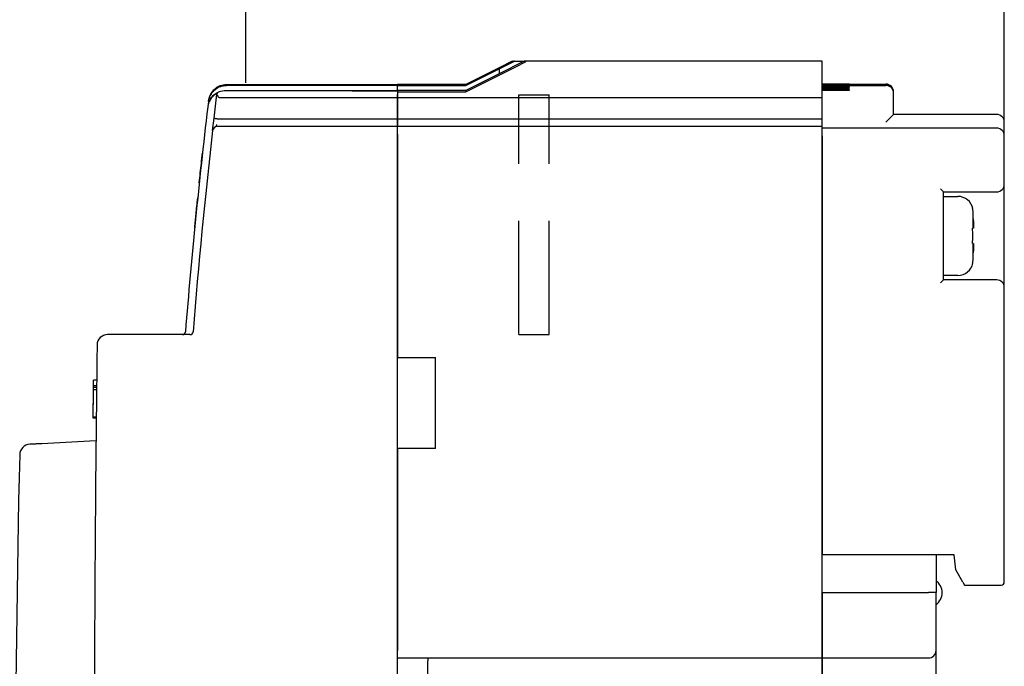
# Model space of a CAD drawing. Extents: x 2148 to 5199, y -907 to 1537.
# Tile 27 of 29: x 4783 to 4848, y 1376 to 1419. Entities that reach past the tile are written whole.
import ezdxf

# ---------------------------------------------------------------- set-up
doc = ezdxf.new("R2010")
doc.units = 0
doc.header["$LTSCALE"] = 3
doc.header["$MEASUREMENT"] = 0
doc.linetypes.add('HIDDEN', pattern=[0.375, 0.25, -0.125])
doc.layers.get('0').update_dxf_attribs({"linetype": 'CONTINUOUS'})
doc.layers.add('di', color=3, linetype='CONTINUOUS')

msp = doc.modelspace()

# ---------------------------------------------------------------- linework, layer by layer
for p, q in [((4815.635, 1415.834), (4812.895, 1414.465)), ((4812.895, 1414.485), (4815.593, 1415.834)), ((4812.897, 1414.034), (4816.495, 1415.834)), ((4816.742, 1416.034), (4815.095, 1415.211)), ((4815.095, 1415.531), (4816.101, 1416.034)), ((4815.95, 1416.034), (4815.095, 1415.607)), ((4816.101, 1416.034), (4816.691, 1416.034)), ((4836.395, 1416.034), (4816.884, 1416.034)), ((4836.395, 1415.834), (4836.395, 1416.034)), ((4836.395, 1413.634), (4836.395, 1415.834)), ((4815.095, 1415.606), (4812.895, 1414.506)), ((4812.895, 1414.433), (4815.095, 1415.533)), ((4815.095, 1415.607), (4815.095, 1415.606)), ((4815.095, 1415.533), (4815.095, 1415.531)), ((4815.095, 1415.531), (4815.095, 1415.211)), ((4815.095, 1415.211), (4815.095, 1415.208)), ((4797.12, 1414.462), (4808.395, 1414.462)), ((4797.125, 1414.509), (4808.395, 1414.509)), ((4812.895, 1414.506), (4808.395, 1414.506)), ((4808.395, 1414.506), (4808.395, 1414.485)), ((4812.895, 1414.485), (4808.395, 1414.485)), ((4808.395, 1414.485), (4808.395, 1414.465)), ((4812.895, 1414.465), (4808.395, 1414.465)), ((4808.395, 1414.465), (4808.395, 1414.433)), ((4808.395, 1414.462), (4808.395, 1414.428)), ((4808.395, 1414.433), (4812.895, 1414.433)), ((4808.395, 1414.228), (4808.395, 1414.428)), ((4836.395, 1414.534), (4837.495, 1414.534)), ((4837.495, 1414.532), (4836.395, 1414.532)), ((4836.395, 1414.528), (4837.495, 1414.528)), ((4837.695, 1414.523), (4836.395, 1414.523)), ((4836.395, 1414.515), (4837.695, 1414.515)), ((4836.395, 1414.445), (4840.595, 1414.445)), ((4837.495, 1414.406), (4836.395, 1414.406)), ((4838.195, 1414.534), (4840.595, 1414.534)), ((4838.195, 1414.534), (4838.195, 1414.534)), ((4838.195, 1414.53), (4838.195, 1414.531)), ((4838.195, 1414.518), (4838.195, 1414.52)), ((4838.195, 1414.393), (4838.195, 1414.396)), ((4796.301, 1412.299), (4796.488, 1413.873)), ((4796.544, 1414.338), (4796.544, 1414.338)), ((4797.079, 1414.118), (4808.395, 1414.118)), ((4797.079, 1414.118), (4797.079, 1414.118)), ((4805.395, 1414.098), (4808.395, 1414.098)), ((4805.395, 1414.077), (4805.395, 1414.098)), ((4808.395, 1414.077), (4805.395, 1414.077)), ((4808.395, 1414.118), (4808.395, 1414.228)), ((4808.395, 1414.118), (4808.395, 1414.098)), ((4808.395, 1414.118), (4808.395, 1414.118)), ((4812.896, 1414.108), (4808.395, 1414.108)), ((4808.395, 1414.108), (4808.395, 1414.034)), ((4808.395, 1414.034), (4812.897, 1414.034)), ((4808.395, 1414.034), (4808.395, 1413.634)), ((4808.395, 1413.634), (4808.395, 1413.84)), ((4836.395, 1414.382), (4837.495, 1414.382)), ((4837.495, 1414.358), (4836.395, 1414.358)), ((4836.395, 1414.33), (4837.495, 1414.33)), ((4837.495, 1414.302), (4836.395, 1414.302)), ((4836.395, 1414.27), (4837.495, 1414.27)), ((4837.495, 1414.239), (4836.395, 1414.239)), ((4836.395, 1414.203), (4837.495, 1414.203)), ((4837.695, 1414.168), (4836.395, 1414.168)), ((4836.395, 1414.128), (4837.695, 1414.128)), ((4838.195, 1414.342), (4838.195, 1414.346)), ((4838.195, 1414.284), (4838.195, 1414.288)), ((4838.195, 1414.219), (4838.195, 1414.223)), ((4838.195, 1414.141), (4838.195, 1414.155)), ((4841.095, 1413.995), (4841.095, 1414.034)), ((4841.095, 1413.945), (4841.095, 1413.995)), ((4841.095, 1413.548), (4841.095, 1413.945)), ((4795.924, 1413.37), (4795.887, 1413.059)), ((4795.933, 1413.444), (4795.925, 1413.383)), ((4808.395, 1413.634), (4796.67, 1413.634)), ((4808.395, 1412.234), (4808.395, 1413.634)), ((4836.395, 1413.634), (4808.395, 1413.634)), ((4808.395, 1413.634), (4808.395, 1412.234)), ((4836.395, 1412.234), (4836.395, 1413.634)), ((4841.095, 1412.534), (4841.095, 1413.548)), ((4840.595, 1412.034), (4841.095, 1412.534)), ((4847.895, 1412.534), (4841.095, 1412.534)), ((4796.205, 1411.468), (4796.301, 1412.299)), ((4796.495, 1412.235), (4796.504, 1412.234)), ((4808.395, 1412.234), (4796.504, 1412.234)), ((4808.395, 1411.734), (4808.395, 1412.234)), ((4836.395, 1412.234), (4808.395, 1412.234)), ((4808.395, 1412.234), (4808.395, 1411.734)), ((4836.395, 1411.734), (4836.395, 1412.234)), ((4848.395, 1411.834), (4848.395, 1412.034)), ((4848.395, 1411.134), (4848.395, 1411.834)), ((4808.395, 1411.734), (4796.906, 1411.734)), ((4808.395, 1411.434), (4808.395, 1411.734)), ((4836.395, 1411.734), (4808.395, 1411.734)), ((4808.395, 1320.634), (4808.395, 1411.434)), ((4808.395, 1411.234), (4808.395, 1396.534)), ((4836.395, 1411.234), (4836.395, 1411.734)), ((4847.895, 1411.634), (4836.395, 1411.634)), ((4836.395, 1377.234), (4836.395, 1411.234)), ((4836.395, 1411.134), (4836.395, 1383.534)), ((4848.395, 1407.934), (4848.395, 1411.134)), ((4848.395, 1401.134), (4848.395, 1407.934)), ((4844.395, 1407.434), (4844.195, 1407.634)), ((4844.395, 1401.634), (4844.395, 1407.434)), ((4844.395, 1407.434), (4847.895, 1407.434)), ((4844.395, 1407.134), (4845.337, 1407.134)), ((4846.3, 1406.334), (4846.317, 1406.334)), ((4846.336, 1405.034), (4846.336, 1406.104)), ((4846.336, 1402.964), (4846.336, 1404.034)), ((4844.195, 1401.434), (4844.395, 1401.634)), ((4845.337, 1401.934), (4844.395, 1401.934)), ((4847.895, 1401.634), (4844.395, 1401.634)), ((4848.395, 1381.734), (4848.395, 1401.134)), ((4794.712, 1398.034), (4789.284, 1398.034)), ((4808.395, 1396.534), (4810.895, 1396.534)), ((4810.895, 1390.534), (4810.895, 1396.534)), ((4788.356, 1394.938), (4788.357, 1395.034)), ((4788.557, 1395.034), (4788.357, 1395.034)), ((4788.331, 1392.598), (4788.35, 1394.386)), ((4788.55, 1394.393), (4788.35, 1394.393)), ((4788.552, 1394.554), (4788.352, 1394.554)), ((4788.553, 1394.669), (4788.353, 1394.669)), ((4788.33, 1392.534), (4788.331, 1392.598)), ((4788.53, 1392.534), (4788.33, 1392.534)), ((4788.531, 1392.598), (4788.331, 1392.598)), ((4788.515, 1391.034), (4784.95, 1390.847)), ((4810.895, 1390.534), (4808.395, 1390.534)), ((4808.395, 1390.534), (4808.395, 1377.234)), ((4845.095, 1383.534), (4836.395, 1383.534)), ((4843.895, 1383.534), (4843.895, 1381.034)), ((4845.195, 1382.534), (4845.095, 1383.534)), ((4845.657, 1381.734), (4845.195, 1382.534)), ((4845.657, 1381.734), (4845.773, 1381.534)), ((4845.773, 1381.534), (4847.895, 1381.534)), ((4847.895, 1381.534), (4848.195, 1381.534)), ((4836.395, 1381.034), (4843.395, 1381.034)), ((4836.395, 1381.034), (4836.395, 1377.234)), ((4843.895, 1381.034), (4843.395, 1381.034)), ((4843.895, 1377.234), (4843.895, 1381.034)), ((4836.395, 1377.234), (4836.395, 1376.734)), ((4836.395, 1376.734), (4836.395, 1377.234)), ((4843.895, 1376.534), (4843.895, 1377.234)), ((4808.395, 1376.734), (4836.395, 1376.734)), ((4810.395, 1376.734), (4810.395, 1376.534)), ((4810.395, 1369.434), (4810.395, 1376.534)), ((4836.395, 1376.734), (4843.395, 1376.734)), ((4836.395, 1376.734), (4836.395, 1376.534)), ((4836.395, 1376.534), (4836.395, 1376.734)), ((4836.395, 1364.234), (4836.395, 1376.534)), ((4836.395, 1376.534), (4836.395, 1365.663)), ((4843.895, 1348.234), (4843.895, 1376.534))]:
    msp.add_line(p, q)
at = {"linetype": 'HIDDEN', "ltscale": 10}
for p, q in [((4816.395, 1398.034), (4816.395, 1413.834)), ((4816.395, 1413.834), (4818.395, 1413.834)), ((4818.395, 1398.034), (4818.395, 1413.834)), ((4816.395, 1398.034), (4818.395, 1398.034))]:
    msp.add_line(p, q, dxfattribs=at)
at = {"flags": 128}
for points in [[(4815.095, 1415.208), (4814.925, 1415.123), (4812.896, 1414.108)], [(4788.35, 1394.393), (4788.35, 1394.413), (4788.35, 1394.433), (4788.35, 1394.453), (4788.351, 1394.473), (4788.351, 1394.493), (4788.351, 1394.513), (4788.351, 1394.533), (4788.352, 1394.554)]]:
    msp.add_lwpolyline(points, dxfattribs=at)
for centre, radius, start, end in [((4840.595, 1414.034), 0.5, 360, 90), ((4840.595, 1413.945), 0.5, 0.00203, 90.00203), ((5193.113, 1366.034), 400, 173.25264, 175.38501), ((4847.895, 1412.034), 0.5, 0, 90), ((4797.395, 1411.534), 1, 160.54212, 169.27927), ((5193.113, 1366.034), 399.5, 173.46977, 175.37922), ((4796.503, 1411.434), 0.3, 90, 173.46977), ((4847.895, 1411.134), 0.5, 0, 90), ((4847.895, 1407.934), 0.5, 270, 0), ((4845.337, 1406.134), 1, 11.5457, 90), ((4845.337, 1402.934), 1, 270, 348.4624), ((4847.895, 1401.134), 0.5, 0, 90), ((4794.211, 1398.234), 0.2, 270, 355.38501), ((4794.712, 1398.234), 0.2, 270, 355.37922), ((4789.284, 1397.334), 0.7, 90, 179.31004), ((7388.395, 1366.034), 2600, 179.310045, 180.689955), ((4784.185, 1390.106), 0.7, 93, 178.61995), ((5783.395, 1366.034), 1000.2, 178.619947, 181.380053), ((4843.295, 1381.034), 1, 306.8699, 53.1301), ((4848.195, 1381.734), 0.2, 270, 0), ((4843.395, 1377.234), 0.5, 270, 0)]:
    msp.add_arc(centre, radius, start, end)
for points, knots in [([(4815.99, 1416.034), (4815.989, 1416.034), (4815.987, 1416.033), (4815.966, 1416.022), (4815.915, 1415.996), (4815.79, 1415.933), (4815.673, 1415.874), (4815.593, 1415.834)], [0, 0, 0, 0, 0.061739, 0.137419, 0.257142, 0.490086, 1, 1, 1, 1]), ([(4815.635, 1415.834), (4815.729, 1415.881), (4815.844, 1415.939), (4815.964, 1415.998), (4816.007, 1416.019), (4816.031, 1416.031), (4816.038, 1416.034), (4816.039, 1416.034), (4816.039, 1416.034)], [0, 0, 0, 0, 0.587836, 0.718658, 0.85022, 0.923032, 0.985094, 1, 1, 1, 1]), ([(4816.101, 1416.034), (4816.083, 1416.034), (4816.062, 1416.034), (4816.043, 1416.034), (4816.039, 1416.034)], [0, 0, 0, 0, 0.8028, 1, 1, 1, 1]), ([(4816.884, 1416.034), (4816.884, 1416.034), (4816.883, 1416.033), (4816.867, 1416.024), (4816.828, 1416.003), (4816.732, 1415.953), (4816.613, 1415.893), (4816.523, 1415.848), (4816.495, 1415.834)], [0, 0, 0, 0, 0.060996, 0.12171, 0.225781, 0.417892, 0.820933, 1, 1, 1, 1]), ([(4816.884, 1416.034), (4816.848, 1416.034), (4816.8, 1416.034), (4816.754, 1416.034), (4816.742, 1416.034)], [0, 0, 0, 0, 0.738827, 1, 1, 1, 1]), ([(4797.115, 1414.428), (4796.98, 1414.415), (4796.711, 1414.388), (4796.351, 1414.181), (4796.079, 1413.877), (4795.956, 1413.584), (4795.93, 1413.41), (4795.924, 1413.37)], [0, 0, 0, 0, 0.232229, 0.464455, 0.696691, 0.928944, 1, 1, 1, 1]), ([(4796.476, 1414.298), (4796.521, 1414.333), (4796.673, 1414.449), (4796.91, 1414.501), (4797.084, 1414.507), (4797.125, 1414.509)], [0, 0, 0, 0, 0.242815, 0.822998, 1, 1, 1, 1]), ([(4796.541, 1414.314), (4796.601, 1414.343), (4796.781, 1414.433), (4796.984, 1414.451), (4797.12, 1414.462)], [0, 0, 0, 0, 0.329984, 1, 1, 1, 1]), ([(4812.895, 1414.506), (4812.895, 1414.503), (4812.895, 1414.497), (4812.895, 1414.489), (4812.895, 1414.485)], [0, 0, 0, 0, 0.482143, 1, 1, 1, 1]), ([(4812.895, 1414.465), (4812.895, 1414.459), (4812.895, 1414.45), (4812.895, 1414.438), (4812.895, 1414.433)], [0, 0, 0, 0, 0.517857, 1, 1, 1, 1]), ([(4837.495, 1414.534), (4837.549, 1414.534), (4837.682, 1414.534), (4837.88, 1414.534), (4838.056, 1414.534), (4838.173, 1414.534), (4838.188, 1414.534), (4838.195, 1414.534)], [0, 0, 0, 0, 0.148064, 0.362747, 0.57743, 0.792113, 1, 1, 1, 1]), ([(4838.195, 1414.531), (4838.187, 1414.531), (4838.172, 1414.531), (4838.051, 1414.532), (4837.874, 1414.532), (4837.677, 1414.532), (4837.547, 1414.532), (4837.495, 1414.532)], [0, 0, 0, 0, 0.214694, 0.429389, 0.644083, 0.858777, 1, 1, 1, 1]), ([(4837.495, 1414.528), (4837.549, 1414.528), (4837.682, 1414.528), (4837.88, 1414.529), (4838.056, 1414.529), (4838.173, 1414.53), (4838.188, 1414.53), (4838.195, 1414.53)], [0, 0, 0, 0, 0.148064, 0.362745, 0.577427, 0.79211, 1, 1, 1, 1]), ([(4838.195, 1414.396), (4838.187, 1414.397), (4838.172, 1414.399), (4838.051, 1414.402), (4837.874, 1414.404), (4837.677, 1414.406), (4837.547, 1414.406), (4837.495, 1414.406)], [0, 0, 0, 0, 0.214723, 0.429446, 0.644157, 0.858847, 1, 1, 1, 1]), ([(4837.495, 1414.382), (4837.549, 1414.382), (4837.682, 1414.382), (4837.88, 1414.383), (4838.056, 1414.386), (4838.173, 1414.389), (4838.188, 1414.391), (4838.195, 1414.393)], [0, 0, 0, 0, 0.14805, 0.362695, 0.577352, 0.792031, 1, 1, 1, 1]), ([(4838.195, 1414.52), (4838.19, 1414.521), (4838.179, 1414.521), (4838.092, 1414.522), (4837.966, 1414.522), (4837.825, 1414.523), (4837.732, 1414.523), (4837.695, 1414.523)], [0, 0, 0, 0, 0.214697, 0.429393, 0.644089, 0.858782, 1, 1, 1, 1]), ([(4837.695, 1414.515), (4837.734, 1414.515), (4837.829, 1414.515), (4837.97, 1414.515), (4838.096, 1414.516), (4838.179, 1414.517), (4838.19, 1414.517), (4838.195, 1414.518)], [0, 0, 0, 0, 0.148063, 0.362741, 0.577421, 0.792103, 1, 1, 1, 1]), ([(4796.494, 1413.928), (4796.488, 1413.924), (4796.368, 1413.86), (4796.183, 1413.715), (4796.009, 1413.456), (4795.919, 1413.237), (4795.896, 1413.101), (4795.884, 1413.031)], [0, 0, 0, 0, 0.022608, 0.421819, 0.672719, 0.832206, 1, 1, 1, 1]), ([(4795.925, 1413.383), (4795.938, 1413.454), (4795.964, 1413.608), (4796.072, 1413.853), (4796.262, 1414.113), (4796.44, 1414.232), (4796.539, 1414.299)], [0, 0, 0, 0, 0.169758, 0.367702, 0.647795, 1, 1, 1, 1]), ([(4796.545, 1414.349), (4796.443, 1414.283), (4796.264, 1414.166), (4796.076, 1413.906), (4795.971, 1413.666), (4795.945, 1413.514), (4795.933, 1413.444)], [0, 0, 0, 0, 0.363406, 0.636202, 0.831272, 1, 1, 1, 1]), ([(4795.977, 1413.363), (4795.984, 1413.391), (4796.026, 1413.549), (4796.227, 1413.787), (4796.555, 1414.024), (4796.862, 1414.111), (4797.037, 1414.117), (4797.079, 1414.118)], [0, 0, 0, 0, 0.060478, 0.344612, 0.628715, 0.912739, 1, 1, 1, 1]), ([(4796.49, 1413.89), (4796.49, 1413.888), (4796.489, 1413.885), (4796.488, 1413.875), (4796.488, 1413.873)], [0, 0, 0, 0, 0.777371, 1, 1, 1, 1]), ([(4796.573, 1413.708), (4796.564, 1413.723), (4796.543, 1413.756), (4796.512, 1413.801), (4796.49, 1413.843), (4796.488, 1413.863), (4796.488, 1413.873)], [0, 0, 0, 0, 0.226765, 0.487635, 0.743745, 1, 1, 1, 1]), ([(4796.494, 1413.928), (4796.494, 1413.923), (4796.492, 1413.911), (4796.491, 1413.899), (4796.49, 1413.89)], [0, 0, 0, 0, 0.348376, 1, 1, 1, 1]), ([(4796.545, 1414.349), (4796.545, 1414.348), (4796.545, 1414.345), (4796.544, 1414.341), (4796.544, 1414.338)], [0, 0, 0, 0, 0.353116, 1, 1, 1, 1]), ([(4812.896, 1414.108), (4812.896, 1414.097), (4812.897, 1414.073), (4812.897, 1414.047), (4812.897, 1414.034)], [0, 0, 0, 0, 0.482143, 1, 1, 1, 1]), ([(4838.195, 1414.346), (4838.187, 1414.347), (4838.172, 1414.35), (4838.051, 1414.353), (4837.874, 1414.356), (4837.677, 1414.357), (4837.547, 1414.358), (4837.495, 1414.358)], [0, 0, 0, 0, 0.214733, 0.429467, 0.644185, 0.858874, 1, 1, 1, 1]), ([(4837.495, 1414.33), (4837.549, 1414.33), (4837.682, 1414.33), (4837.88, 1414.332), (4838.056, 1414.335), (4838.173, 1414.338), (4838.188, 1414.341), (4838.195, 1414.342)], [0, 0, 0, 0, 0.148045, 0.362677, 0.577325, 0.792003, 1, 1, 1, 1]), ([(4838.195, 1414.288), (4838.187, 1414.29), (4838.172, 1414.293), (4838.051, 1414.297), (4837.874, 1414.3), (4837.677, 1414.302), (4837.547, 1414.302), (4837.495, 1414.302)], [0, 0, 0, 0, 0.214745, 0.429491, 0.644217, 0.858904, 1, 1, 1, 1]), ([(4837.495, 1414.27), (4837.549, 1414.27), (4837.682, 1414.27), (4837.88, 1414.272), (4838.056, 1414.276), (4838.173, 1414.28), (4838.188, 1414.283), (4838.195, 1414.284)], [0, 0, 0, 0, 0.148039, 0.362656, 0.577293, 0.79197, 1, 1, 1, 1]), ([(4838.195, 1414.223), (4838.187, 1414.225), (4838.172, 1414.228), (4838.051, 1414.233), (4837.874, 1414.237), (4837.677, 1414.238), (4837.547, 1414.239), (4837.495, 1414.239)], [0, 0, 0, 0, 0.214759, 0.429519, 0.644254, 0.858939, 1, 1, 1, 1]), ([(4837.495, 1414.203), (4837.549, 1414.203), (4837.682, 1414.203), (4837.88, 1414.205), (4838.056, 1414.209), (4838.173, 1414.214), (4838.188, 1414.217), (4838.195, 1414.219)], [0, 0, 0, 0, 0.148032, 0.362633, 0.577258, 0.791933, 1, 1, 1, 1]), ([(4838.195, 1414.155), (4838.19, 1414.157), (4838.179, 1414.16), (4838.092, 1414.163), (4837.965, 1414.166), (4837.825, 1414.167), (4837.732, 1414.168), (4837.695, 1414.168)], [0, 0, 0, 0, 0.214774, 0.429548, 0.644293, 0.858977, 1, 1, 1, 1]), ([(4837.695, 1414.128), (4837.734, 1414.128), (4837.829, 1414.128), (4837.97, 1414.13), (4838.096, 1414.133), (4838.179, 1414.137), (4838.19, 1414.139), (4838.195, 1414.141)], [0, 0, 0, 0, 0.148023, 0.3626049, 0.5772163, 0.7918888, 1, 1, 1, 1]), ([(4795.925, 1413.383), (4795.925, 1413.381), (4795.925, 1413.377), (4795.924, 1413.372), (4795.924, 1413.37)], [0, 0, 0, 0, 0.518053, 1, 1, 1, 1]), ([(4795.934, 1413.451), (4795.933, 1413.45), (4795.933, 1413.448), (4795.933, 1413.445), (4795.933, 1413.444)], [0, 0, 0, 0, 0.463588, 1, 1, 1, 1]), ([(4796.67, 1413.634), (4796.661, 1413.635), (4796.642, 1413.637), (4796.613, 1413.654), (4796.59, 1413.679), (4796.578, 1413.7), (4796.573, 1413.708)], [0, 0, 0, 0, 0.215584, 0.430356, 0.785441, 1, 1, 1, 1]), ([(4795.887, 1413.059), (4795.886, 1413.055), (4795.885, 1413.046), (4795.884, 1413.036), (4795.884, 1413.031)], [0, 0, 0, 0, 0.445208, 1, 1, 1, 1]), ([(4796.495, 1412.235), (4796.473, 1412.238), (4796.429, 1412.244), (4796.371, 1412.257), (4796.327, 1412.273), (4796.305, 1412.287), (4796.301, 1412.295), (4796.301, 1412.298), (4796.301, 1412.299)], [0, 0, 0, 0, 0.209284, 0.418502, 0.629593, 0.844734, 0.985697, 1, 1, 1, 1]), ([(4796.906, 1411.734), (4796.86, 1411.734), (4796.769, 1411.734), (4796.648, 1411.734), (4796.557, 1411.734), (4796.51, 1411.734), (4796.505, 1411.734), (4796.503, 1411.734)], [0, 0, 0, 0, 0.2164533, 0.4329288, 0.6487544, 0.8632387, 1, 1, 1, 1]), ([(4795.324, 1408.034), (4795.325, 1408.042), (4795.348, 1408.258), (4795.394, 1408.688), (4795.465, 1409.349), (4795.511, 1409.764), (4795.536, 1409.989)], [0, 0, 0, 0, 0.010804, 0.31547, 0.628954, 1, 1, 1, 1]), ([(4795.023, 1405.079), (4795.052, 1405.372), (4795.113, 1405.985), (4795.183, 1406.674), (4795.22, 1407.034)], [0, 0, 0, 0, 0.477673, 1, 1, 1, 1]), ([(4846.336, 1406.104), (4846.333, 1406.137), (4846.328, 1406.215), (4846.31, 1406.291), (4846.3, 1406.334)], [0, 0, 0, 0, 0.428206, 1, 1, 1, 1]), ([(4846.361, 1405.534), (4846.36, 1405.559), (4846.352, 1405.749), (4846.343, 1405.939), (4846.336, 1406.104)], [0, 0, 0, 0, 0.128888, 1, 1, 1, 1]), ([(4846.361, 1405.534), (4846.363, 1405.478), (4846.368, 1405.366), (4846.371, 1405.216), (4846.37, 1405.103), (4846.366, 1405.043), (4846.362, 1405.037), (4846.361, 1405.034)], [0, 0, 0, 0, 0.214612, 0.429239, 0.643513, 0.857576, 1, 1, 1, 1]), ([(4846.3, 1405.034), (4846.31, 1405.034), (4846.328, 1405.034), (4846.333, 1405.034), (4846.336, 1405.034)], [0, 0, 0, 0, 0.571794, 1, 1, 1, 1]), ([(4846.336, 1404.034), (4846.333, 1404.034), (4846.328, 1404.034), (4846.31, 1404.034), (4846.3, 1404.034)], [0, 0, 0, 0, 0.428206, 1, 1, 1, 1]), ([(4846.361, 1404.034), (4846.363, 1404.029), (4846.368, 1404.018), (4846.371, 1403.932), (4846.37, 1403.805), (4846.366, 1403.664), (4846.362, 1403.571), (4846.361, 1403.534)], [0, 0, 0, 0, 0.214612, 0.429239, 0.643513, 0.857576, 1, 1, 1, 1]), ([(4846.336, 1402.964), (4846.343, 1403.13), (4846.352, 1403.32), (4846.36, 1403.51), (4846.361, 1403.534)], [0, 0, 0, 0, 0.871112, 1, 1, 1, 1]), ([(4846.3, 1402.734), (4846.312, 1402.788), (4846.33, 1402.864), (4846.334, 1402.942), (4846.336, 1402.964)], [0, 0, 0, 0, 0.70684, 1, 1, 1, 1]), ([(4846.317, 1402.734), (4846.317, 1402.734), (4846.322, 1402.734), (4846.311, 1402.734), (4846.3, 1402.734)], [0, 0, 0, 0, 0.001284, 1, 1, 1, 1]), ([(4788.353, 1394.669), (4788.353, 1394.692), (4788.354, 1394.739), (4788.355, 1394.862), (4788.356, 1394.965), (4788.357, 1395.034)], [0, 0, 0, 0, 0.2498764, 0.4994275, 1, 1, 1, 1]), ([(4788.346, 1394.031), (4788.346, 1394.054), (4788.347, 1394.102), (4788.348, 1394.193), (4788.348, 1394.261), (4788.349, 1394.297)], [0, 0, 0, 0, 0.324634, 0.648143, 1, 1, 1, 1]), ([(4788.349, 1394.297), (4788.35, 1394.397), (4788.352, 1394.596), (4788.354, 1394.76), (4788.355, 1394.841)], [0, 0, 0, 0, 0.5024852, 1, 1, 1, 1]), ([(4788.352, 1394.554), (4788.352, 1394.555), (4788.352, 1394.558), (4788.352, 1394.632), (4788.353, 1394.669)], [0, 0, 0, 0, 0.503515, 1, 1, 1, 1]), ([(4788.338, 1393.329), (4788.339, 1393.409), (4788.341, 1393.529), (4788.342, 1393.656), (4788.342, 1393.697), (4788.342, 1393.705)], [0, 0, 0, 0, 0.618492, 0.926392, 1, 1, 1, 1]), ([(4788.338, 1393.263), (4788.338, 1393.332), (4788.34, 1393.436), (4788.341, 1393.562), (4788.341, 1393.611), (4788.342, 1393.636)], [0, 0, 0, 0, 0.50017, 0.749372, 1, 1, 1, 1]), ([(4788.342, 1393.636), (4788.342, 1393.657), (4788.342, 1393.699), (4788.343, 1393.747), (4788.343, 1393.752), (4788.343, 1393.755)], [0, 0, 0, 0, 0.2486725, 0.4977245, 1, 1, 1, 1]), ([(4788.345, 1393.909), (4788.345, 1393.913), (4788.345, 1393.919), (4788.345, 1393.967), (4788.346, 1394.01), (4788.346, 1394.031)], [0, 0, 0, 0, 0.500518, 0.750129, 1, 1, 1, 1]), ([(4788.332, 1392.74), (4788.333, 1392.78), (4788.334, 1392.859), (4788.336, 1393.048), (4788.337, 1393.201), (4788.338, 1393.304)], [0, 0, 0, 0, 0.248919, 0.497544, 1, 1, 1, 1]), ([(4784.95, 1390.847), (4784.89, 1390.844), (4784.74, 1390.836), (4784.515, 1390.825), (4784.312, 1390.814), (4784.175, 1390.807), (4784.157, 1390.806), (4784.148, 1390.805)], [0, 0, 0, 0, 0.143228, 0.358005, 0.572188, 0.786089, 1, 1, 1, 1])]:
    msp.add_open_spline(points, degree=3, knots=knots)
msp.add_open_spline([(4846.3, 1404.034), (4846.308, 1404.201), (4846.325, 1404.534), (4846.308, 1404.868), (4846.3, 1405.034)], degree=3)
at = {"layer": 'di'}
for p, q in [((4848.395, 1412.034), (4848.395, 1463.934)), ((4798.395, 1414.609), (4798.395, 1461.734))]:
    msp.add_line(p, q, dxfattribs=at)

doc.saveas('drawing.dxf')
